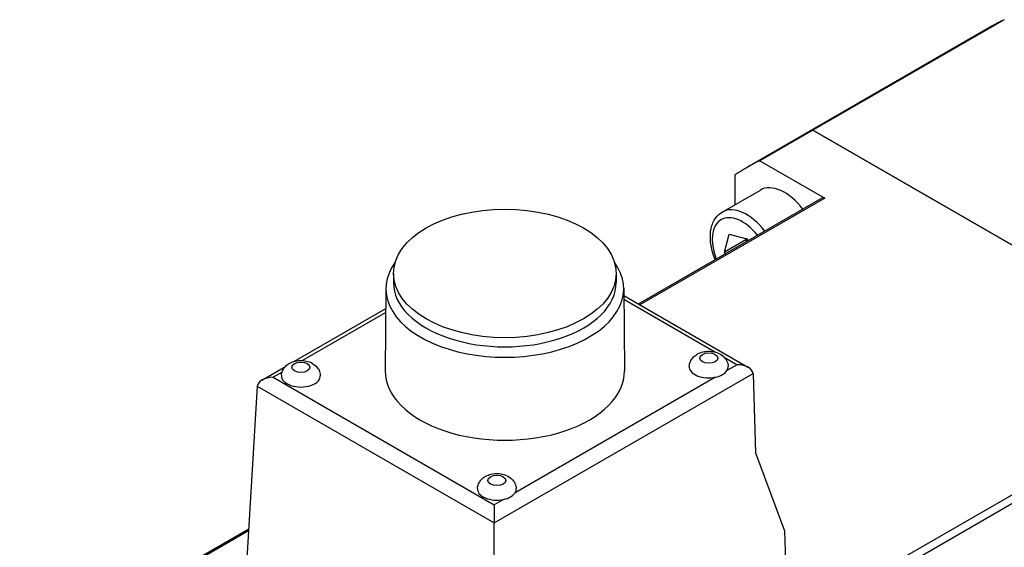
# Model space of a CAD drawing. Extents: x 47048 to 48775, y 4691 to 5879.
# Tile 23 of 28: x 48503 to 48569, y 5724 to 5759. Entities that reach past the tile are written whole.
import ezdxf

# ---------------------------------------------------------------- set-up
doc = ezdxf.new("R2010")
doc.units = 0
doc.header["$LTSCALE"] = 25.4
doc.layers.get('0').update_dxf_attribs({"linetype": 'CONTINUOUS'})

msp = doc.modelspace()

# ---------------------------------------------------------------- linework, layer by layer
for p, q in [((48568.2644755, 5758.4865876), (48555.4818035, 5751.1065085)), ((48569.1072813, 5758.9268363), (48556.3246093, 5751.5467572)), ((48555.4818035, 5751.1065085), (48551.9462696, 5749.065267)), ((48556.3246093, 5751.5467572), (48552.7890754, 5749.5055158)), ((48556.3246093, 5751.5467572), (48580.9304732, 5737.3405551)), ((48588.3889977, 5733.034374), (48556.3246093, 5751.5467572)), ((48552.7890754, 5749.5055158), (48557.1181601, 5747.0061176)), ((48551.1435998, 5746.5811198), (48551.1436001, 5748.5555001)), ((48550.2756852, 5746.0800287), (48552.8212696, 5747.5497226)), ((48544.6847834, 5739.9453696), (48556.9442038, 5747.0233493)), ((48557.1181601, 5747.0061176), (48544.7866846, 5739.8865369)), ((48550.4372222, 5743.4075946), (48550.7453945, 5744.5983834)), ((48550.7453945, 5744.5983834), (48551.9260149, 5744.2929356)), ((48551.8514357, 5744.2240912), (48550.4372222, 5743.4075946)), ((48551.9260149, 5744.2929356), (48551.9987961, 5744.1681168)), ((48550.4987545, 5743.3020674), (48550.4372222, 5743.4075946)), ((48528.3290276, 5741.9843794), (48528.3290276, 5741.372007)), ((48543.1990276, 5741.9843794), (48543.1990276, 5741.372007)), ((48527.8291364, 5740.9877546), (48527.7791371, 5735.4765539)), ((48543.6989187, 5740.9877546), (48543.7489181, 5735.4765539)), ((48543.7032343, 5740.5120672), (48552.0223503, 5735.7090234)), ((48543.7055477, 5740.2570787), (48549.8231917, 5736.7250552)), ((48521.7245354, 5736.1181131), (48527.8168686, 5739.6355232)), ((48527.8145552, 5739.3805347), (48522.2546811, 5736.1705399)), ((48550.3970347, 5736.3937468), (48551.2723503, 5735.8883831)), ((48519.5537313, 5734.8647987), (48521.1185498, 5735.7682471)), ((48520.8931538, 5735.3844617), (48520.3037313, 5735.0441585)), ((48535.0569208, 5725.3234002), (48552.3323644, 5735.2973822)), ((48551.2723503, 5735.8883831), (48550.5942382, 5735.4968749)), ((48520.3037313, 5735.0441585), (48535.0569208, 5726.5264005)), ((48549.8291421, 5735.0551464), (48536.4521026, 5727.3319091)), ((48552.3333338, 5735.275824), (48552.4901325, 5730.000543)), ((48519.2437173, 5734.4531575), (48518.4399115, 5721.1637166)), ((48519.2437173, 5734.4531575), (48535.0569208, 5725.3234002)), ((48580.5243786, 5733.492531), (48526.9610399, 5702.567723)), ((48527.2070512, 5702.141619), (48580.7703899, 5733.066427)), ((48552.4901325, 5730.000543), (48554.4430948, 5724.7905168)), ((48535.6870064, 5726.8901806), (48535.0569208, 5726.5264005)), ((48535.0569208, 5726.5264005), (48535.0569208, 5725.3234002)), ((48503.3808651, 5716.0985413), (48518.6673629, 5724.9242049)), ((48518.6599884, 5724.8022818), (48503.5548214, 5716.0813096)), ((48535.0569208, 5711.5698818), (48535.0569208, 5725.3234002)), ((48554.4430948, 5724.7905168), (48554.5023573, 5722.7967097))]:
    msp.add_line(p, q)
for centre, major_axis, ratio, start_param, end_param in [((48585.1394755, 5729.2582302), (-16.875, 29.2283574), 0.5773502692, 6.2344111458, 6.2831853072), ((48572.3568035, 5721.8781511), (-16.875, 29.2283574), 0.5773502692, 6.2344111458, 6.2831853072), ((48572.3568035, 5721.8781511), (-16.875, 29.2283574), 0.5773502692, 6.2344111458, 6.2831853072), ((48568.8212696, 5719.8369096), (-16.875, 29.2283574), 0.5773502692, 6.2344111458, 6.3319594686), ((48554.4462696, 5744.73514), (-1.625, 2.8145826), 0.5773502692, 4.9397837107, 6.2831853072), ((48551.9006852, 5743.2654461), (-1.625, 2.8145826), 0.5773502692, 4.9397837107, 6.2831853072), ((48557.1181601, 5746.7220482), (-0.1739563, 0.3013011), 0.5773502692, 5.4977871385, 6.2831853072), ((48551.6178425, 5743.1021468), (-1.425, 2.4681724), 0.5773502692, 4.9723892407, 7.5939813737), ((48535.7640276, 5740.9637587), (7.935, 0), 0.5773502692, 2.7460359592, 6.6787420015), ((48535.7640276, 5741.372007), (7.435, 0), 0.5773502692, 3.1415926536, 6.2831853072), ((48535.7640276, 5735.4524067), (7.985, 0), 0.5773502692, 3.1363548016, 6.2884231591), ((48549.3758331, 5735.758593), (-1.3, 0), 0.5773502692, 6.2355820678, 8.210164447), ((48549.3758331, 5735.758593), (1.3, 0), 0.5773502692, 5.0685717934, 5.9270024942), ((48549.3758331, 5735.758593), (1.3, 0), 0.5773502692, 5.9270024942, 6.3307885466), ((48551.2723503, 5735.2760107), (-1.0606602, 0), 0.5773502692, 3.1764992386, 4.7123889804), ((48551.8030037, 5734.9696378), (0.3545785, 0.6611578), 0.5971344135, 5.4790719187, 5.5139785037), ((48520.3037313, 5734.431786), (1.0606602, 0), 0.5773502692, 1.5707963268, 3.1066860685), ((48522.1522221, 5735.1462205), (1.3, 0), 0.5773502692, 3.0939894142, 6.3307885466), ((48535.2336975, 5727.5936272), (-1.3, 0), 0.5773502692, 6.2355820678, 8.210164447), ((48535.2336975, 5727.5936272), (1.3, 0), 0.5773502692, 5.9270024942, 6.3307885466), ((48535.2336975, 5727.5936272), (1.3, 0), 0.5773502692, 5.0685717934, 5.9270024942)]:
    msp.add_ellipse(centre, major_axis=major_axis, ratio=ratio, start_param=start_param, end_param=end_param)
for centre, major_axis in [((48535.7640276, 5741.9843794), (7.435, 0)), ((48549.3758331, 5736.3285264), (0.6009469, 0)), ((48522.1522221, 5735.7161539), (0.6009469, 0)), ((48535.2336975, 5728.1635606), (0.6009469, 0))]:
    msp.add_ellipse(centre, major_axis=major_axis, ratio=0.5773502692)
for points, knots in [([(48549.8070955, 5742.9027379), (48549.7772151, 5742.9768193), (48549.7492331, 5743.0512516), (48549.6118785, 5743.4453503), (48549.5370212, 5743.7677006), (48549.4712261, 5744.3931635), (48549.4807573, 5744.6962477), (48549.5958728, 5745.2458892), (48549.6991338, 5745.4951301), (48549.9689037, 5745.8559137), (48550.1118429, 5745.9854343), (48550.2756852, 5746.0800287)], [4.4359908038, 4.4359908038, 4.4359908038, 4.4359908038, 4.514927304, 4.514927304, 4.8530239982, 4.8530239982, 5.1941246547, 5.1941246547, 5.5243011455, 5.5243011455, 5.7670304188, 5.7670304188, 5.7670304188, 5.7670304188]), ([(48548.0773058, 5735.7943083), (48548.0858212, 5735.8975084), (48548.1118738, 5735.9973934), (48548.1914363, 5736.1848867), (48548.2469229, 5736.269998), (48548.3829581, 5736.4308787), (48548.4660762, 5736.4997637), (48548.6629971, 5736.6289453), (48548.7783659, 5736.6791439), (48549.0333415, 5736.7578736), (48549.1737545, 5736.7798207), (48549.4570484, 5736.7900286), (48549.5998211, 5736.7777351), (48549.8827219, 5736.7139749), (48550.0232529, 5736.6632991), (48550.2783369, 5736.5097703), (48550.395762, 5736.4145541), (48550.5607739, 5736.1849295), (48550.6174931, 5736.0724153), (48550.6615732, 5735.8966322), (48550.6701096, 5735.8458256), (48550.6743605, 5735.7943083)], [3.9745940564, 3.9745940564, 3.9745940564, 3.9745940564, 4.1672560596, 4.1672560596, 4.381143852, 4.381143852, 4.6487002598, 4.6487002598, 5.0066798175, 5.0066798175, 5.435457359, 5.435457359, 5.8699636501, 5.8699636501, 6.3039800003, 6.3039800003, 6.6753044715, 6.6753044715, 6.9248037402, 6.9248037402, 7.0209802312, 7.0209802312, 7.0209802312, 7.0209802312]), ([(48520.8536947, 5735.1819359), (48520.8622101, 5735.285136), (48520.8882627, 5735.3850209), (48520.9678252, 5735.5725142), (48521.0233118, 5735.6576255), (48521.159347, 5735.8185063), (48521.2424652, 5735.8873913), (48521.439386, 5736.0165729), (48521.5547548, 5736.0667714), (48521.8097304, 5736.1455011), (48521.9501434, 5736.1674483), (48522.2334373, 5736.1776562), (48522.37621, 5736.1653626), (48522.6591108, 5736.1016025), (48522.7996419, 5736.0509266), (48523.0547258, 5735.8973979), (48523.172151, 5735.8021816), (48523.3371628, 5735.5725571), (48523.393882, 5735.4600429), (48523.4379621, 5735.2842597), (48523.4464985, 5735.2334532), (48523.4507494, 5735.1819359)], [3.9745940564, 3.9745940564, 3.9745940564, 3.9745940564, 4.1672560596, 4.1672560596, 4.381143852, 4.381143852, 4.6487002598, 4.6487002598, 5.0066798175, 5.0066798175, 5.435457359, 5.435457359, 5.8699636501, 5.8699636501, 6.3039800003, 6.3039800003, 6.6753044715, 6.6753044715, 6.9248037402, 6.9248037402, 7.0209802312, 7.0209802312, 7.0209802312, 7.0209802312]), ([(48533.9351702, 5727.6293425), (48533.9436856, 5727.7325426), (48533.9697382, 5727.8324276), (48534.0493007, 5728.0199209), (48534.1047872, 5728.1050322), (48534.2408224, 5728.2659129), (48534.3239406, 5728.3347979), (48534.5208615, 5728.4639795), (48534.6362303, 5728.5141781), (48534.8912058, 5728.5929078), (48535.0316189, 5728.6148549), (48535.3149127, 5728.6250628), (48535.4576855, 5728.6127693), (48535.7405863, 5728.5490091), (48535.8811173, 5728.4983333), (48536.1362013, 5728.3448045), (48536.2536264, 5728.2495883), (48536.4186383, 5728.0199637), (48536.4753575, 5727.9074495), (48536.5194376, 5727.7316664), (48536.527974, 5727.6808598), (48536.5322248, 5727.6293425)], [3.9745940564, 3.9745940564, 3.9745940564, 3.9745940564, 4.1672560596, 4.1672560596, 4.381143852, 4.381143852, 4.6487002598, 4.6487002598, 5.0066798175, 5.0066798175, 5.435457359, 5.435457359, 5.8699636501, 5.8699636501, 6.3039800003, 6.3039800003, 6.6753044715, 6.6753044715, 6.9248037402, 6.9248037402, 7.0209802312, 7.0209802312, 7.0209802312, 7.0209802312])]:
    msp.add_open_spline(points, degree=3, knots=knots)
for points, weights in [([(48551.888109, 5744.3027425), (48551.8704697, 5744.2642147), (48551.8514357, 5744.2240912)], [1.01475445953, 1.00776720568, 1]), ([(48551.8514357, 5744.2240912), (48551.8954024, 5744.1777536), (48551.9365378, 5744.132172)], [1, 1.00970239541, 1.01818777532])]:
    msp.add_rational_spline(points, weights, degree=2)

doc.saveas('drawing.dxf')
